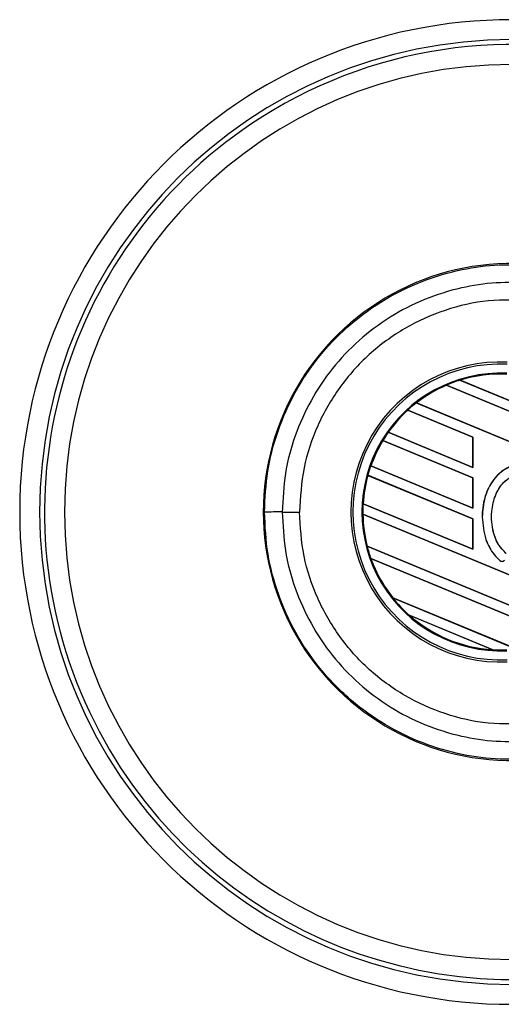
# Model space of a CAD drawing. Header units: millimetres. Extents: x 0 to 420, y 0 to 297.
# Tile 19 of 64: x 56.9 to 60.34, y 241.33 to 248.35. Entities that reach past the tile are written whole.
import ezdxf

# ---------------------------------------------------------------- set-up
doc = ezdxf.new("R2010")
doc.units = ezdxf.units.MM

msp = doc.modelspace()

# ---------------------------------------------------------------- linework, layer by layer
at = {"color": 7, "linetype": 'Continuous', "lineweight": 25}
for p, q in [((59.94736, 245.74235), (59.94738, 245.74234)), ((60.56122, 245.48808), (59.94736, 245.74235)), ((59.94738, 245.74234), (59.94777, 245.74184)), ((59.94777, 245.74184), (60.56122, 245.48774)), ((60.04333, 245.77765), (60.56122, 245.56313)), ((60.04336, 245.77764), (60.04333, 245.77765)), ((60.0447, 245.77742), (60.04336, 245.77764)), ((60.56122, 245.56347), (60.0447, 245.77742)), ((59.73147, 245.61522), (60.56122, 245.27152)), ((59.73149, 245.61521), (59.73147, 245.61522)), ((59.73241, 245.61516), (59.73149, 245.61521)), ((60.56122, 245.27185), (59.73241, 245.61516)), ((60.13645, 245.37241), (59.6717, 245.56492)), ((59.6717, 245.56492), (59.67172, 245.56491)), ((59.67172, 245.56491), (59.67209, 245.56442)), ((59.67209, 245.56442), (60.13583, 245.37233)), ((59.53161, 245.40639), (60.13645, 245.15585)), ((59.53163, 245.40638), (59.53161, 245.40639)), ((59.53239, 245.4064), (59.53163, 245.40638)), ((60.13583, 245.15644), (59.53239, 245.4064)), ((60.13645, 245.0808), (59.49293, 245.34736)), ((59.49293, 245.34736), (59.49294, 245.34734)), ((59.49294, 245.34734), (59.49335, 245.34685)), ((59.49335, 245.34685), (60.13583, 245.08072)), ((60.13645, 245.37241), (60.13583, 245.37233)), ((60.13583, 245.37233), (60.13583, 245.15644)), ((60.13645, 245.15585), (60.13645, 245.37241)), ((59.40721, 245.16631), (60.13645, 244.86424)), ((59.40722, 245.1663), (59.40721, 245.16631)), ((59.40789, 245.16636), (59.40722, 245.1663)), ((60.13583, 244.86483), (59.40789, 245.16636)), ((60.13583, 245.15644), (60.13645, 245.15585)), ((60.13645, 244.78919), (59.38632, 245.0999)), ((59.38632, 245.0999), (59.38633, 245.09989)), ((59.38633, 245.09989), (59.38682, 245.09936)), ((59.38682, 245.09936), (60.13583, 244.78911)), ((60.13645, 245.0808), (60.13583, 245.08072)), ((60.13583, 245.08072), (60.13583, 244.86483)), ((60.13645, 244.86424), (60.13645, 245.0808)), ((59.35261, 244.89731), (60.13645, 244.57263)), ((59.35263, 244.8973), (59.35261, 244.89731)), ((59.35325, 244.89738), (59.35263, 244.8973)), ((60.13583, 244.57322), (59.35325, 244.89738)), ((58.77605, 244.83808), (58.89937, 244.83808)), ((59.35095, 244.82294), (59.35096, 244.82293)), ((60.56122, 244.32163), (59.35095, 244.82294)), ((59.35096, 244.82293), (59.35158, 244.82235)), ((59.35158, 244.82235), (60.56122, 244.3213)), ((60.13583, 244.86483), (60.13645, 244.86424)), ((60.13645, 244.78919), (60.13583, 244.78911)), ((60.13583, 244.78911), (60.13583, 244.57322)), ((60.13645, 244.57263), (60.13645, 244.78919)), ((60.20205, 244.80118), (60.20174, 244.80118)), ((59.38168, 244.59365), (60.56122, 244.10507)), ((59.3817, 244.59365), (59.38168, 244.59365)), ((59.38231, 244.59373), (59.3817, 244.59365)), ((60.56122, 244.10541), (59.38231, 244.59373)), ((60.13583, 244.57322), (60.13645, 244.57263)), ((59.40797, 244.50771), (59.40799, 244.5077)), ((60.56122, 244.03002), (59.40797, 244.50771)), ((59.40799, 244.5077), (59.40889, 244.507)), ((59.40889, 244.507), (60.56122, 244.02968)), ((60.32827, 244.49203), (60.32806, 244.4918)), ((59.56407, 244.22649), (60.45215, 243.85864)), ((59.5641, 244.22649), (59.56407, 244.22649)), ((59.56487, 244.2265), (59.5641, 244.22649)), ((60.45151, 243.85924), (59.56487, 244.2265)), ((60.27705, 243.85612), (59.68072, 244.10312)), ((59.68072, 244.10312), (59.68078, 244.10309)), ((59.68078, 244.10309), (59.6832, 244.10176)), ((59.6832, 244.10176), (60.27433, 243.85691)), ((60.27433, 243.85691), (60.27698, 243.85614)), ((60.27698, 243.85614), (60.27705, 243.85612))]:
    msp.add_line(p, q, dxfattribs=at)
for centre, radius, start, end in [((60.41313, 244.83808), 3.50947, 90, 270), ((60.41313, 244.83808), 3.36768, 90, 270), ((60.41313, 244.83808), 3.33223, 73.225256, 123.81534), ((60.41313, 244.83808), 3.19043, 90, 270), ((60.41313, 244.83808), 3.33223, 123.81534, 286.774744), ((60.41313, 244.83808), 1.77215, 85.180275, 274.819725), ((60.33447, 244.83808), 1.06948, 87.5, 272.5), ((60.33447, 244.83808), 1.05442, 87.5, 272.5), ((60.33447, 244.83808), 0.98984, 87.5, 272.5), ((60.33447, 244.83808), 0.98364, 87.5, 107.216511), ((60.33447, 244.83808), 0.98363, 87.5, 107.214901), ((60.33447, 244.83808), 0.98302, 87.5, 107.144323), ((60.33447, 244.83808), 0.98364, 113.17547, 127.809083), ((60.33447, 244.83808), 0.98363, 113.17491, 127.808206), ((60.33447, 244.83808), 0.98302, 113.165044, 127.767518), ((60.33447, 244.83808), 0.98364, 107.216511, 113.17547), ((60.33447, 244.83808), 0.98364, 127.809083, 132.360277), ((60.33447, 244.83808), 0.98364, 132.360277, 144.707169), ((60.33447, 244.83808), 0.98363, 132.360129, 144.706662), ((60.33447, 244.83808), 0.98302, 132.363076, 144.680394), ((60.33447, 244.83808), 0.98364, 144.707169, 148.819021), ((60.33447, 244.83808), 0.98364, 148.819021, 160.507577), ((60.33447, 244.83808), 0.98363, 148.819155, 160.507348), ((60.33447, 244.83808), 0.98302, 148.831691, 160.491437), ((60.33447, 244.83808), 0.98364, 160.507577, 164.563069), ((60.33447, 244.83808), 0.98364, 164.563069, 176.548142), ((60.33447, 244.83808), 0.98363, 164.563472, 176.548182), ((60.33447, 244.83808), 0.98302, 164.585759, 176.541662), ((60.33447, 244.83808), 0.98364, 176.548142, 180.881798), ((58.74993, 141.49779), 103.3403, 89.9855185, 90.0558104), ((60.33447, 244.83808), 0.98364, 180.881798, 194.388305), ((60.33447, 244.83808), 0.98363, 180.882524, 194.388686), ((60.33447, 244.83808), 0.98302, 180.91722, 194.393139), ((60.33447, 244.83808), 0.98364, 194.388305, 199.625039), ((60.33447, 244.83808), 0.98364, 199.625039, 218.444711), ((60.33447, 244.83808), 0.98363, 199.626296, 218.445888), ((60.33447, 244.83808), 0.98302, 199.682367, 218.473259), ((60.34362, 244.50957), 0.02362, 228.805903, 320.16689), ((60.34362, 244.50957), 0.02331, 228.805903, 320.16689), ((60.33447, 244.83808), 0.98364, 218.444711, 228.346907), ((60.33447, 244.83808), 0.98364, 228.346907, 266.653093), ((60.33447, 244.83808), 0.98363, 228.350563, 266.649437), ((60.33447, 244.83808), 0.98302, 228.507547, 266.492453), ((60.33447, 244.83808), 0.98364, 266.653093, 272.5)]:
    msp.add_arc(centre, radius, start, end, dxfattribs=at)
for points, knots in [([(58.64927, 244.83804), (58.65397, 244.93579), (58.66353, 245.13413), (58.74042, 245.42199), (58.86211, 245.69582), (59.02747, 245.94293), (59.2336, 246.16082), (59.47126, 246.33929), (59.73793, 246.47682), (60.01264, 246.56319), (60.2908, 246.6064), (60.47045, 246.5993), (60.56133, 246.59571)], [0, 0, 0, 0, 0.100465, 0.2038434, 0.3043094, 0.4076889, 0.5081552, 0.611535, 0.7120023, 0.8153833, 0.9066108, 1, 1, 1, 1]), ([(60.55066, 246.46935), (60.46731, 246.47263), (60.30061, 246.47918), (60.04364, 246.43979), (59.78785, 246.35924), (59.54108, 246.23292), (59.3196, 246.06637), (59.12859, 245.86565), (58.97453, 245.63517), (58.86143, 245.38253), (58.78979, 245.11415), (58.78063, 244.9301), (58.77605, 244.83808)], [0, 0, 0, 0, 0.0923036, 0.1846071, 0.2865385, 0.3884688, 0.490398, 0.5923288, 0.694247, 0.7961664, 0.8980845, 1, 1, 1, 1]), ([(60.56113, 246.34506), (60.45587, 246.34882), (60.24503, 246.35635), (59.93446, 246.28591), (59.64576, 246.15514), (59.38905, 245.96866), (59.17762, 245.73162), (59.01987, 245.45663), (58.91793, 245.15437), (58.90555, 244.94343), (58.89937, 244.83808)], [0, 0, 0, 0, 0.1248804, 0.2501396, 0.3746494, 0.4998125, 0.6247642, 0.7495577, 0.8749238, 1, 1, 1, 1]), ([(60.56122, 245.15551), (60.53882, 245.1636), (60.49494, 245.17944), (60.42476, 245.17158), (60.35925, 245.14335), (60.29174, 245.08649), (60.22966, 244.9875), (60.20392, 244.88319), (60.20216, 244.81703), (60.20174, 244.80118)], [0, 0, 0, 0, 0.1181192, 0.2313231, 0.3438681, 0.4724961, 0.6678894, 0.9204553, 1, 1, 1, 1]), ([(60.7459, 244.77337), (60.74393, 244.83149), (60.74053, 244.93157), (60.68279, 245.05413), (60.61325, 245.12823), (60.54172, 245.16771), (60.47252, 245.1783), (60.40601, 245.16559), (60.33618, 245.12818), (60.26676, 245.05442), (60.2124, 244.93997), (60.20561, 244.84893), (60.20205, 244.80118)], [0, 0, 0, 0, 0.1653636, 0.2847889, 0.379918, 0.4532243, 0.5152242, 0.5771012, 0.6445431, 0.7395039, 0.8633961, 1, 1, 1, 1]), ([(60.3718, 244.5426), (60.35292, 244.56295), (60.30794, 244.61139), (60.26956, 244.72248), (60.26479, 244.85087), (60.29506, 244.9672), (60.34642, 245.04537), (60.40111, 245.08877), (60.45225, 245.10767), (60.49829, 245.10793), (60.54125, 245.0928), (60.5933, 245.05691), (60.64155, 244.98972), (60.6756, 244.89205), (60.6779, 244.82138), (60.67915, 244.78315)], [0, 0, 0, 0, 0.0744353, 0.177241, 0.3086024, 0.4174643, 0.4963546, 0.5570675, 0.6030224, 0.6410452, 0.6789529, 0.7243011, 0.8099663, 0.8972232, 1, 1, 1, 1]), ([(60.37201, 244.54284), (60.35314, 244.56316), (60.30822, 244.61155), (60.26987, 244.72254), (60.26511, 244.85082), (60.29533, 244.96704), (60.34664, 245.04513), (60.40123, 245.08847), (60.45229, 245.10737), (60.49816, 245.10758), (60.53392, 245.09528), (60.5535, 245.08298), (60.56122, 245.07813)], [0, 0, 0, 0, 0.1057973, 0.2519537, 0.4387447, 0.5935245, 0.7056507, 0.7919163, 0.8571803, 0.9111569, 0.9649703, 1, 1, 1, 1]), ([(60.56133, 243.08045), (60.47257, 243.07686), (60.29295, 243.0696), (60.01745, 243.11192), (59.74063, 243.19823), (59.47605, 243.33388), (59.23577, 243.51341), (59.031, 243.72882), (58.86352, 243.9778), (58.74232, 244.24883), (58.66405, 244.53912), (58.65424, 244.73745), (58.64927, 244.83804)], [0, 0, 0, 0, 0.0912304, 0.1846225, 0.285093, 0.3884772, 0.4889466, 0.5923296, 0.6927987, 0.7961814, 0.8966347, 1, 1, 1, 1]), ([(58.77605, 244.83808), (58.78063, 244.74606), (58.78979, 244.56201), (58.86143, 244.29363), (58.97453, 244.04099), (59.12859, 243.81052), (59.3196, 243.60979), (59.54108, 243.44324), (59.78785, 243.31692), (60.04364, 243.23637), (60.30061, 243.19699), (60.46731, 243.20354), (60.55066, 243.20681)], [0, 0, 0, 0, 0.1019155, 0.2038336, 0.305753, 0.4076712, 0.509602, 0.6115312, 0.7134615, 0.8153929, 0.9076964, 1, 1, 1, 1]), ([(60.56113, 243.3311), (60.45587, 243.32734), (60.24503, 243.31981), (59.93446, 243.39025), (59.64576, 243.52103), (59.38905, 243.7075), (59.17762, 243.94455), (59.01987, 244.21953), (58.91793, 244.5218), (58.90555, 244.73273), (58.89937, 244.83808)], [0, 0, 0, 0, 0.1248804, 0.2501396, 0.3746494, 0.4998125, 0.6247642, 0.7495577, 0.8749238, 1, 1, 1, 1]), ([(60.20174, 244.80118), (60.20691, 244.7476), (60.21606, 244.6528), (60.27083, 244.54846), (60.31408, 244.50564), (60.32806, 244.4918)], [0, 0, 0, 0, 0.4679981, 0.8279401, 1, 1, 1, 1]), ([(60.20205, 244.80118), (60.20722, 244.74764), (60.21636, 244.65291), (60.27109, 244.54864), (60.31429, 244.50587), (60.32827, 244.49203)], [0, 0, 0, 0, 0.4680217, 0.8279478, 1, 1, 1, 1])]:
    msp.add_open_spline(points, degree=3, knots=knots, dxfattribs=at)

doc.saveas('drawing.dxf')
